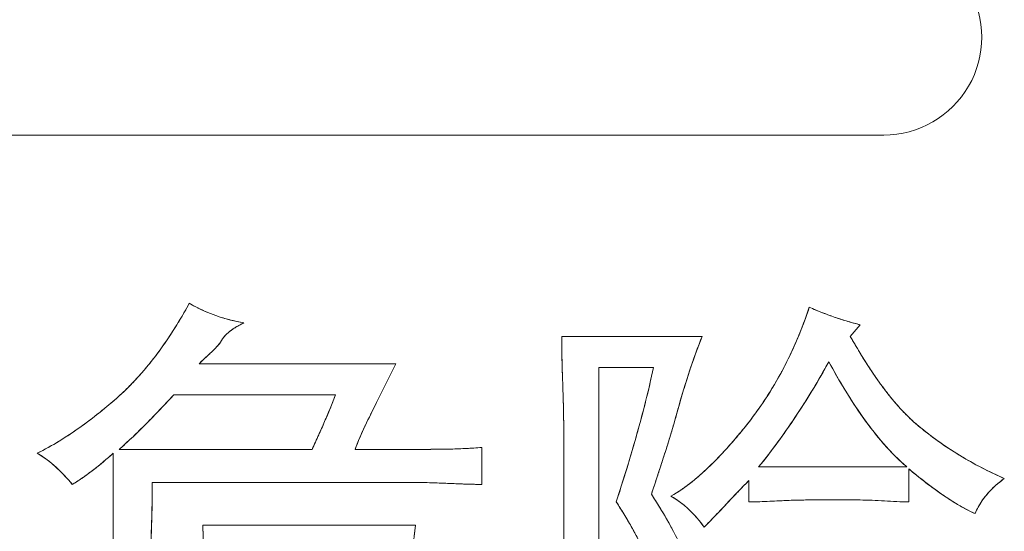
# Model space of a CAD drawing. Extents: x 4773 to 8448, y 27273 to 31291.
# Tile 34 of 99: x 6198 to 6247, y 28363 to 28388. Entities that reach past the tile are written whole.
import ezdxf

# ---------------------------------------------------------------- set-up
doc = ezdxf.new("R2010")
doc.units = 0
doc.header["$LTSCALE"] = 7.5
doc.header["$MEASUREMENT"] = 0
doc.layers.get('0').update_dxf_attribs({"linetype": 'CONTINUOUS', "lineweight": 18})

msp = doc.modelspace()

# ---------------------------------------------------------------- linework, layer by layer
at = {"linetype": 'Continuous'}
for p, q in [((6240.762, 28382.408), (6156.59, 28382.408)), ((6156.59, 28382.408), (6240.762, 28382.408)), ((6207.177, 28373.924), (6207.167, 28373.929)), ((6208.183, 28373.506), (6208.17, 28373.511)), ((6238.405, 28373.459), (6238.383, 28373.466)), ((6239.021, 28373.262), (6239.004, 28373.267)), ((6239.123, 28372.531), (6239.601, 28373.104)), ((6239.123, 28372.531), (6239.601, 28373.104)), ((6231.865, 28372.531), (6224.988, 28372.531)), ((6231.865, 28372.531), (6224.988, 28372.531)), ((6205.672, 28372.385), (6205.658, 28372.365)), ((6205.104, 28371.589), (6205.086, 28371.566)), ((6216.87, 28371.194), (6207.224, 28371.194)), ((6216.87, 28371.194), (6207.224, 28371.194)), ((6215.915, 28369.284), (6216.87, 28371.194)), ((6215.915, 28369.284), (6216.87, 28371.194)), ((6226.803, 28371.003), (6229.477, 28371.003)), ((6226.803, 28371.003), (6229.477, 28371.003)), ((6226.803, 28351.424), (6226.803, 28371.003)), ((6226.803, 28351.424), (6226.803, 28371.003)), ((6231.288, 28370.945), (6231.297, 28370.973)), ((6230.997, 28370.032), (6231.015, 28370.093)), ((6240.569, 28370.246), (6240.552, 28370.27)), ((6205.983, 28369.666), (6213.909, 28369.666)), ((6205.983, 28369.666), (6213.909, 28369.666)), ((6229.209, 28369.795), (6229.206, 28369.781)), ((6235.218, 28369.861), (6235.208, 28369.845)), ((6237.255, 28369.873), (6237.281, 28369.917)), ((6241.039, 28369.625), (6241.024, 28369.644)), ((6225.068, 28369.217), (6225.069, 28369.185)), ((6239.128, 28369.482), (6239.154, 28369.442)), ((6202.505, 28368.926), (6202.482, 28368.908)), ((6213.681, 28369.084), (6213.674, 28369.067)), ((6215.622, 28368.694), (6215.647, 28368.745)), ((6239.67, 28368.667), (6239.686, 28368.645)), ((6201.715, 28368.31), (6201.687, 28368.289)), ((6204.532, 28368.143), (6204.549, 28368.161)), ((6215.351, 28368.132), (6215.36, 28368.151)), ((6225.084, 28368.233), (6225.084, 28356.009)), ((6225.084, 28368.233), (6225.084, 28356.009)), ((6228.825, 28368.3), (6228.813, 28368.253)), ((6236.409, 28368.544), (6236.439, 28368.589)), ((6200.912, 28367.744), (6200.886, 28367.727)), ((6213.115, 28367.77), (6213.088, 28367.711)), ((6240.212, 28367.93), (6240.228, 28367.909)), ((6203.895, 28367.525), (6203.91, 28367.54)), ((6235.536, 28367.299), (6235.555, 28367.325)), ((6243.182, 28367.573), (6243.171, 28367.582)), ((6203.022, 28366.801), (6203.022, 28362.503)), ((6203.022, 28366.801), (6203.022, 28362.503)), ((6212.763, 28366.992), (6203.308, 28366.992)), ((6212.763, 28366.992), (6203.308, 28366.992)), ((6217.634, 28366.992), (6214.865, 28366.992)), ((6217.634, 28366.992), (6214.865, 28366.992)), ((6218.575, 28366.993), (6218.495, 28366.993)), ((6219.451, 28367.004), (6219.394, 28367.003)), ((6220.284, 28367.033), (6220.247, 28367.031)), ((6221.072, 28365.273), (6221.072, 28367.087)), ((6221.072, 28365.273), (6221.072, 28367.087)), ((6230.07, 28366.894), (6230.098, 28366.982)), ((6232.86, 28366.805), (6232.85, 28366.794)), ((6228.311, 28366.498), (6228.305, 28366.478)), ((6232.318, 28366.247), (6232.307, 28366.236)), ((6244.791, 28366.514), (6244.763, 28366.529)), ((6229.734, 28365.857), (6229.739, 28365.872)), ((6241.893, 28366.132), (6234.634, 28366.132)), ((6241.893, 28366.132), (6234.634, 28366.132)), ((6241.988, 28364.413), (6241.988, 28366.037)), ((6241.988, 28364.413), (6241.988, 28366.037)), ((6245.691, 28366.024), (6245.673, 28366.033)), ((6201.402, 28365.519), (6201.418, 28365.53)), ((6204.932, 28365.368), (6217.73, 28365.368)), ((6204.932, 28365.368), (6217.73, 28365.368)), ((6218.625, 28365.354), (6218.682, 28365.352)), ((6220.276, 28365.289), (6220.335, 28365.287)), ((6231.288, 28365.335), (6231.273, 28365.324)), ((6234.157, 28365.464), (6234.157, 28364.413)), ((6234.157, 28365.464), (6234.157, 28364.413)), ((6242.541, 28365.586), (6242.572, 28365.561)), ((6233.59, 28364.881), (6233.607, 28364.9)), ((6243.093, 28365.158), (6243.113, 28365.144)), ((6243.634, 28364.768), (6243.656, 28364.754)), ((6234.804, 28364.428), (6234.85, 28364.429)), ((6236.227, 28364.493), (6236.267, 28364.494)), ((6237.022, 28364.509), (6239.601, 28364.509)), ((6237.022, 28364.509), (6239.601, 28364.509)), ((6240.182, 28364.494), (6240.196, 28364.493)), ((6241.392, 28364.428), (6241.407, 28364.428)), ((6204.913, 28363.82), (6204.914, 28363.866)), ((6229.796, 28364.136), (6229.782, 28364.158)), ((6230.151, 28363.537), (6230.136, 28363.562)), ((6232.509, 28363.735), (6232.527, 28363.754)), ((6217.825, 28363.267), (6207.415, 28363.267)), ((6217.825, 28363.267), (6207.415, 28363.267)), ((6228.439, 28363.131), (6228.454, 28363.104)), ((6230.461, 28362.971), (6230.449, 28362.994))]:
    msp.add_line(p, q, dxfattribs=at)
for centre, radius, start, end in [((6240.762, 28387.208), 4.8, 270.0001, 29.9999), ((6240.762, 28387.208), 4.8, 270, 30), ((6185.075, 28386.06), 24.726, 328.8074, 331.2185), ((6211.057, 28381.687), 8.679, 240.2185, 243.3655), ((6210.716, 28381.01), 7.921, 243.4575, 247.2298), ((6216.807, 28380.726), 21.406, 338.473, 341.5859), ((6243.415, 28388.14), 15.512, 246.0455, 248.6357), ((6210.632, 28380.813), 7.706, 247.2417, 251.3674), ((6210.673, 28380.942), 7.841, 251.487, 255.9503), ((6243.501, 28388.355), 15.744, 248.6297, 251.0297), ((6243.37, 28387.966), 15.333, 251.1084, 253.4563), ((6188.084, 28384.233), 21.206, 326.0348, 328.6857), ((6186.654, 28385.118), 22.887, 328.6541, 328.7774), ((6210.777, 28381.364), 8.276, 255.9604, 260.5663), ((6210.795, 28370.087), 3.394, 121.4485, 124.8524), ((6211.378, 28369.134), 4.511, 118.7026, 121.4559), ((6212.156, 28367.716), 6.128, 116.5078, 118.7091), ((6243.049, 28386.873), 14.194, 253.5176, 255.9411), ((6209.554, 28371.586), 1.44, 139.8402, 146.377), ((6275.243, 28372.575), 50.255, 180.0499, 181.3913), ((6255.451, 28363.115), 25.397, 158.2376, 160.0555), ((6218.237, 28380.161), 19.869, 335.1096, 338.3405), ((6217.584, 28380.427), 20.574, 338.3229, 338.4528), ((6269.247, 28389.721), 34.683, 209.7114, 211.2334), ((6190.52, 28382.589), 18.267, 322.9759, 325.966), ((6209.447, 28371.658), 1.311, 146.4023, 153.4047), ((6192.515, 28381.081), 15.766, 319.6067, 322.8779), ((6200.08, 28379.975), 11.293, 312.9371, 313.0658), ((6261.883, 28360.777), 32.24, 160.0483, 161.5633), ((6219.216, 28379.708), 18.79, 331.7622, 335.1068), ((6265.313, 28387.357), 30.094, 211.268, 211.384), ((6262.039, 28385.339), 26.248, 211.3461, 213.1907), ((6335.024, 28374.048), 110.054, 181.40243, 181.9762), ((6203.941, 28390.05), 38.947, 328.8737, 331.2049), ((6267.756, 28387.348), 33.749, 208.4135, 210.1971), ((6194.101, 28379.728), 13.681, 315.8513, 319.4923), ((6193.351, 28380.382), 14.677, 319.4518, 319.5684), ((6269.597, 28358.205), 40.372, 161.6053, 162.8752), ((6219.866, 28379.359), 18.053, 328.2559, 331.6248), ((6219.592, 28379.51), 18.365, 331.616, 331.7495), ((6259.297, 28383.565), 22.982, 213.2301, 213.3626), ((6256.955, 28382.004), 20.167, 213.3179, 215.577), ((6195.337, 28378.525), 11.957, 311.676, 315.7242), ((6194.757, 28379.104), 12.776, 315.6818, 315.8104), ((6264.763, 28385.625), 30.296, 210.2275, 210.3641), ((6262.145, 28384.073), 27.252, 210.3313, 212.3731), ((6253.378, 28379.439), 15.766, 215.6672, 218.4094), ((6186.702, 28388.236), 24.952, 309.2966, 311.6593), ((6163.583, 28408.489), 57.488, 316.41289, 317.52134), ((6193.6, 28377.305), 21.698, 337.7371, 339.3873), ((6178.187, 28382.094), 52.484, 344.7629, 346.4322), ((6278.919, 28355.338), 50.124, 162.9527, 164.0727), ((6220.173, 28379.17), 17.692, 324.8365, 328.1917), ((6206.54, 28388.478), 35.91, 326.3673, 328.7951), ((6250.842, 28377.424), 12.527, 218.5035, 221.7313), ((6313.016, 28320.621), 108.612, 153.38189, 153.69969), ((6190.78, 28379.773), 41.342, 343.4751, 345.0282), ((6257.834, 28381.333), 22.144, 212.4779, 214.8885), ((6249.87, 28376.573), 11.235, 221.7889, 221.9415), ((6188.74, 28385.742), 21.731, 306.6601, 309.2269), ((6175.56, 28397.086), 40.951, 315.0635, 316.4155), ((6181.707, 28382.176), 34.551, 336.5685, 337.7027), ((6245.545, 28353.943), 33.362, 153.7603, 154.7941), ((6220.188, 28379.162), 17.675, 321.3371, 324.6963), ((6220.222, 28379.137), 17.632, 324.6981, 324.8342), ((6254.489, 28378.995), 18.063, 214.9611, 217.7771), ((6249.071, 28375.841), 10.152, 221.8832, 225.6013), ((6190.46, 28383.425), 18.846, 303.6847, 306.5673), ((6183.588, 28389.067), 29.605, 313.3501, 315.0267), ((6157.877, 28392.493), 60.518, 335.88852, 336.57747), ((6232.794, 28359.936), 19.272, 154.8317, 156.7002), ((6156.177, 28388.077), 75.292, 343.34494, 344.73384), ((6208.763, 28386.997), 33.239, 323.7124, 326.2791), ((6248.416, 28375.185), 9.225, 225.6597, 225.8403), ((6247.873, 28374.613), 8.437, 225.7804, 230.1356), ((6253.167, 28380.975), 16.713, 230.1849, 233.2641), ((6191.88, 28381.288), 16.279, 300.3368, 303.5888), ((6085.503, 28424.906), 139.818, 335.53059, 335.85375), ((6174.186, 28384.692), 58.65, 342.42471, 343.47972), ((6213.941, 28384.141), 25.663, 319.3599, 321.3699), ((6251.909, 28376.991), 14.795, 217.8668, 221.0881), ((6192.992, 28379.385), 14.075, 296.6114, 300.3426), ((6188.863, 28383.473), 21.916, 311.2346, 313.3072), ((6227.143, 28362.369), 13.12, 156.6956, 159.3673), ((6217.304, 28381.252), 21.23, 317.1167, 319.3646), ((6210.635, 28385.621), 30.916, 320.9217, 323.6557), ((6250.859, 28376.091), 13.413, 221.1395, 221.2911), ((6249.956, 28375.283), 12.201, 221.2371, 224.8933), ((6253.082, 28380.866), 16.575, 233.3218, 236.4817), ((6197.066, 28362.906), 4.488, 55.3159, 60.1936), ((6189.57, 28381.911), 20.231, 309.4065, 311.678), ((6217.781, 28562.937), 195.946, 269.95703, 270.2087), ((6218.327, 28422.685), 55.692, 270.2551, 271.0979), ((6218.837, 28397.032), 30.034, 271.1716, 272.6915), ((6219.353, 28386.283), 19.273, 272.7691, 275.1187), ((6133.51, 28397.607), 101.326, 341.74832, 342.35581), ((6220.24, 28378.52), 17.219, 314.5383, 317.0793), ((6253.192, 28381.029), 16.771, 236.4767, 236.5921), ((6253.41, 28381.367), 17.173, 236.6051, 239.7675), ((6196.637, 28362.285), 5.243, 51.0841, 55.3191), ((6196.053, 28361.562), 6.172, 47.4557, 51.0886), ((6192.44, 28378.414), 15.707, 306.9043, 309.4145), ((6132.733, 28395.082), 99.76, 342.09607, 343.33781), ((6222.715, 28376), 13.688, 311.5197, 314.492), ((6249.187, 28374.533), 11.127, 224.9482, 225.1252), ((6248.516, 28373.843), 10.165, 225.0651, 229.3381), ((6254.071, 28382.507), 18.491, 239.8759, 242.9906), ((6195.302, 28360.742), 7.285, 44.4541, 47.4627), ((6194.83, 28360.271), 7.951, 44.3729, 44.4948), ((6194.325, 28359.784), 8.653, 41.9243, 44.3393), ((6194.738, 28375.352), 11.878, 304.22, 306.9105), ((5939.644, 28461.57), 305.472, 341.53025, 341.74005), ((6224.697, 28373.758), 10.695, 308.0446, 311.5319), ((6262.776, 28390.951), 32.448, 230.1582, 231.4175), ((6255.013, 28384.363), 20.573, 243.0552, 246.0682), ((6193.731, 28359.244), 9.456, 41.8242, 41.9567), ((6193.046, 28358.638), 10.37, 39.7759, 41.7937), ((6142.581, 28365.342), 62.351, 358.64336, 0.02435), ((6217.693, 28335.295), 30.074, 88.2241, 89.9297), ((6257.58, 28342.093), 33.088, 135.0644, 136.4272), ((6256.96, 28383.649), 23.112, 231.499, 233.1335), ((6249.273, 28361.835), 4.543, 130.0657, 135.0204), ((6249.604, 28361.442), 5.057, 125.4938, 130.0638), ((6199.529, 28345.574), 35.505, 31.5616, 32.776), ((6226.881, 28370.851), 7.057, 303.6129, 303.8117), ((6303.983, 28298), 97.1, 136.46563, 136.92427), ((6253.462, 28378.977), 17.276, 233.196, 235.3284), ((6251.161, 28375.641), 13.223, 235.4217, 238.123), ((6248.802, 28362.275), 3.898, 140.2264, 145.6256), ((6249.002, 28362.107), 4.159, 135.0263, 140.219), ((6205.73, 28350.206), 26.132, 31.1996, 32.9352), ((6228.157, 28360.892), 4.387, 55.2358, 60.2131), ((6227.933, 28360.568), 4.781, 50.6376, 55.2447), ((6227.752, 28360.347), 5.067, 46.3252, 50.6476), ((6162.631, 28430.165), 96.416, 316.46455, 316.92317), ((6249.7, 28373.29), 10.455, 238.1176, 241.435), ((6248.678, 28362.36), 3.748, 145.6341, 151.2477), ((6156.092, 28365.011), 48.836, 357.0122, 358.6019), ((6209.561, 28351.73), 23.735, 29.9034, 31.5131), ((6227.674, 28360.263), 5.181, 42.1778, 46.3358), ((6249.157, 28372.315), 9.339, 241.4973, 241.633), ((6248.725, 28371.495), 8.413, 241.5696, 245.4925), ((6248.642, 28362.381), 3.706, 151.2578, 156.8046), ((6210.149, 28352.88), 20.966, 29.2696, 31.2036), ((6215.838, 28355.331), 16.499, 27.6774, 29.8281), ((6227.752, 28360.333), 5.077, 38.0486, 42.1897), ((6228.025, 28360.544), 4.731, 33.7286, 38.0641), ((6208.537, 28386.542), 33.088, 315.0644, 316.4272), ((6214.146, 28355.114), 16.387, 26.9962, 29.1805)]:
    msp.add_arc(centre, radius, start, end, dxfattribs=at)
for points, knots in [([(6206.747, 28374.155), (6206.285, 28373.316), (6205.273, 28371.685), (6204.003, 28370.23), (6203.288, 28369.594)], [0, 0, 0, 0, 0.500241, 1, 1, 1, 1]), ([(6209.421, 28373.2), (6208.952, 28373.278), (6208.025, 28373.513), (6207.159, 28373.919), (6206.747, 28374.155)], [0, 0, 0, 0, 0.500019, 1, 1, 1, 1]), ([(6237.117, 28373.964), (6236.767, 28372.911), (6235.905, 28370.854), (6234.682, 28368.985), (6233.989, 28368.119)], [0, 0, 0, 0, 0.500074, 1, 1, 1, 1]), ([(6239.601, 28373.104), (6239.175, 28373.211), (6238.335, 28373.464), (6237.518, 28373.786), (6237.117, 28373.964)], [0, 0, 0, 0, 0.49999, 1, 1, 1, 1]), ([(6208.275, 28372.245), (6208.331, 28372.357), (6208.516, 28372.619), (6208.919, 28372.933), (6209.251, 28373.115), (6209.421, 28373.2)], [0, 0, 0, 0, 0.249796, 0.624542, 1, 1, 1, 1]), ([(6224.988, 28372.531), (6224.988, 28371.815), (6225.018, 28370.74), (6225.068, 28369.308), (6225.084, 28368.592), (6225.084, 28368.233)], [0, 0, 0, 0, 0.499993, 0.749996, 1, 1, 1, 1]), ([(6230.718, 28369.093), (6230.884, 28369.674), (6231.235, 28370.831), (6231.64, 28371.97), (6231.865, 28372.531)], [0, 0, 0, 0, 0.50002, 1, 1, 1, 1]), ([(6242.466, 28368.138), (6242.111, 28368.434), (6241.453, 28369.089), (6240.595, 28370.18), (6239.825, 28371.335), (6239.352, 28372.13), (6239.123, 28372.531)], [0, 0, 0, 0, 0.249894, 0.499894, 0.749938, 1, 1, 1, 1]), ([(6207.224, 28371.194), (6207.399, 28371.369), (6207.771, 28371.696), (6208.126, 28372.047), (6208.275, 28372.245)], [0, 0, 0, 0, 0.500289, 1, 1, 1, 1]), ([(6234.634, 28366.132), (6234.96, 28366.534), (6236.223, 28368.172), (6237.325, 28369.931), (6238.072, 28371.29)], [0, 0, 0, 0, 0.250115, 1, 1, 1, 1]), ([(6238.072, 28371.29), (6238.328, 28370.817), (6238.861, 28369.882), (6239.74, 28368.529), (6240.728, 28367.252), (6241.485, 28366.482), (6241.893, 28366.132)], [0, 0, 0, 0, 0.250057, 0.500095, 0.750094, 1, 1, 1, 1]), ([(6229.477, 28371.003), (6229.365, 28370.444), (6229.106, 28369.334), (6228.514, 28367.133), (6228.012, 28365.498), (6227.662, 28364.413)], [0, 0, 0, 0, 0.249998, 0.500003, 1, 1, 1, 1]), ([(6203.288, 28369.594), (6202.679, 28369.054), (6201.414, 28368.027), (6200.025, 28367.165), (6199.297, 28366.801)], [0, 0, 0, 0, 0.500113, 1, 1, 1, 1]), ([(6203.308, 28366.992), (6203.783, 28367.407), (6204.692, 28368.283), (6205.556, 28369.201), (6205.983, 28369.666)], [0, 0, 0, 0, 0.499967, 1, 1, 1, 1]), ([(6213.909, 28369.666), (6213.739, 28369.212), (6213.363, 28368.317), (6212.964, 28367.433), (6212.763, 28366.992)], [0, 0, 0, 0, 0.49998, 1, 1, 1, 1]), ([(6214.865, 28366.992), (6215.012, 28367.385), (6215.351, 28368.156), (6215.727, 28368.908), (6215.915, 28369.284)], [0, 0, 0, 0, 0.499954, 1, 1, 1, 1]), ([(6246.668, 28365.559), (6245.915, 28365.894), (6244.445, 28366.649), (6243.098, 28367.611), (6242.466, 28368.138)], [0, 0, 0, 0, 0.500055, 1, 1, 1, 1]), ([(6233.989, 28368.119), (6233.727, 28367.792), (6233.189, 28367.149), (6232.326, 28366.231), (6231.394, 28365.386), (6230.704, 28364.9), (6230.336, 28364.7)], [0, 0, 0, 0, 0.250079, 0.50014, 0.750158, 1, 1, 1, 1]), ([(6199.297, 28366.801), (6199.631, 28366.61), (6200.247, 28366.136), (6200.77, 28365.569), (6201.016, 28365.273)], [0, 0, 0, 0, 0.499715, 1, 1, 1, 1]), ([(6201.016, 28365.273), (6201.197, 28365.381), (6201.548, 28365.613), (6202.224, 28366.114), (6202.707, 28366.521), (6203.022, 28366.801)], [0, 0, 0, 0, 0.250001, 0.500017, 1, 1, 1, 1]), ([(6221.072, 28367.087), (6220.501, 28367.035), (6219.354, 28366.991), (6218.208, 28366.992), (6217.634, 28366.992)], [0, 0, 0, 0, 0.499962, 1, 1, 1, 1]), ([(6241.988, 28366.037), (6242.491, 28365.617), (6243.517, 28364.803), (6244.64, 28364.111), (6245.235, 28363.84)], [0, 0, 0, 0, 0.500258, 1, 1, 1, 1]), ([(6204.645, 28360.02), (6204.704, 28360.463), (6204.796, 28361.352), (6204.907, 28363.135), (6204.932, 28364.475), (6204.932, 28365.368)], [0, 0, 0, 0, 0.250004, 0.500012, 1, 1, 1, 1]), ([(6217.73, 28365.368), (6218.287, 28365.368), (6219.123, 28365.338), (6220.236, 28365.288), (6220.794, 28365.273), (6221.072, 28365.273)], [0, 0, 0, 0, 0.499988, 0.749994, 1, 1, 1, 1]), ([(6245.235, 28363.84), (6245.384, 28364.186), (6245.791, 28364.835), (6246.361, 28365.34), (6246.668, 28365.559)], [0, 0, 0, 0, 0.49972, 1, 1, 1, 1]), ([(6231.101, 28361.453), (6231.01, 28361.753), (6230.783, 28362.341), (6230.217, 28363.464), (6229.721, 28364.267), (6229.381, 28364.795)], [0, 0, 0, 0, 0.249949, 0.499973, 1, 1, 1, 1]), ([(6227.662, 28364.413), (6227.851, 28364.122), (6228.217, 28363.533), (6228.724, 28362.625), (6229.096, 28361.841), (6229.338, 28361.191), (6229.432, 28360.856), (6229.467, 28360.686)], [0, 0, 0, 0, 0.25002, 0.500028, 0.749999, 0.875006, 1, 1, 1, 1]), ([(6230.336, 28364.7), (6230.661, 28364.514), (6231.262, 28364.056), (6231.753, 28363.483), (6231.96, 28363.172)], [0, 0, 0, 0, 0.499947, 1, 1, 1, 1]), ([(6234.157, 28364.413), (6234.634, 28364.413), (6235.589, 28364.468), (6236.544, 28364.509), (6237.022, 28364.509)], [0, 0, 0, 0, 0.5, 1, 1, 1, 1]), ([(6207.415, 28363.267), (6207.415, 28362.949), (6207.429, 28362.312), (6207.478, 28361.039), (6207.511, 28360.084), (6207.511, 28359.447)], [0, 0, 0, 0, 0.250005, 0.50001, 1, 1, 1, 1]), ([(6217.634, 28361.07), (6217.634, 28361.438), (6217.682, 28362.174), (6217.78, 28362.902), (6217.825, 28363.267)], [0, 0, 0, 0, 0.499924, 1, 1, 1, 1])]:
    msp.add_open_spline(points, degree=3, knots=knots, dxfattribs=at)
for points in [[(6208.454, 28372.514), (6208.489, 28372.557), (6208.527, 28372.598), (6208.569, 28372.638)], [(6208.569, 28372.638), (6208.61, 28372.678), (6208.654, 28372.717), (6208.702, 28372.756)], [(6208.702, 28372.756), (6208.75, 28372.795), (6208.801, 28372.834), (6208.856, 28372.872)], [(6207.956, 28371.883), (6208.013, 28371.941), (6208.069, 28371.999), (6208.122, 28372.059)], [(6208.122, 28372.059), (6208.175, 28372.119), (6208.226, 28372.18), (6208.275, 28372.245)], [(6207.41, 28371.374), (6207.473, 28371.433), (6207.536, 28371.491), (6207.598, 28371.547)], [(6207.598, 28371.547), (6207.657, 28371.601), (6207.715, 28371.654), (6207.772, 28371.707)], [(6207.791, 28371.725), (6207.847, 28371.777), (6207.902, 28371.83), (6207.956, 28371.883)], [(6207.224, 28371.194), (6207.286, 28371.256), (6207.348, 28371.316), (6207.41, 28371.374)], [(6229.477, 28371.003), (6229.406, 28370.647), (6229.317, 28370.244), (6229.209, 28369.795)], [(6225.035, 28370.253), (6225.047, 28369.896), (6225.059, 28369.55), (6225.068, 28369.217)], [(6225.069, 28369.185), (6225.078, 28368.856), (6225.084, 28368.539), (6225.084, 28368.233)], [(6229.381, 28364.795), (6229.856, 28366.219), (6230.332, 28367.643), (6230.718, 28369.093)], [(6201.016, 28365.273), (6201.133, 28365.343), (6201.262, 28365.425), (6201.402, 28365.519)], [(6218.682, 28365.352), (6218.964, 28365.343), (6219.239, 28365.332), (6219.506, 28365.321)], [(6219.506, 28365.321), (6219.771, 28365.309), (6220.028, 28365.298), (6220.276, 28365.289)], [(6220.335, 28365.287), (6220.591, 28365.279), (6220.838, 28365.273), (6221.072, 28365.273)], [(6231.273, 28365.324), (6231.115, 28365.201), (6230.96, 28365.089), (6230.808, 28364.987)], [(6231.96, 28363.172), (6232.708, 28363.92), (6233.408, 28364.715), (6234.157, 28365.464)], [(6230.788, 28364.974), (6230.634, 28364.871), (6230.483, 28364.78), (6230.336, 28364.7)], [(6234.157, 28364.413), (6234.367, 28364.413), (6234.583, 28364.419), (6234.804, 28364.428)], [(6234.85, 28364.429), (6235.067, 28364.438), (6235.29, 28364.45), (6235.519, 28364.461)], [(6235.519, 28364.461), (6235.749, 28364.473), (6235.985, 28364.484), (6236.227, 28364.493)], [(6236.267, 28364.494), (6236.513, 28364.503), (6236.765, 28364.509), (6237.022, 28364.509)], [(6239.601, 28364.509), (6239.789, 28364.509), (6239.984, 28364.503), (6240.182, 28364.494)], [(6239.601, 28364.509), (6240.397, 28364.509), (6241.192, 28364.413), (6241.988, 28364.413)], [(6240.196, 28364.493), (6240.394, 28364.484), (6240.595, 28364.473), (6240.795, 28364.461)], [(6240.795, 28364.461), (6240.995, 28364.449), (6241.195, 28364.437), (6241.392, 28364.428)], [(6241.407, 28364.428), (6241.604, 28364.419), (6241.799, 28364.413), (6241.988, 28364.413)], [(6207.415, 28363.267), (6207.415, 28362.981), (6207.421, 28362.683), (6207.43, 28362.376)], [(6217.761, 28362.756), (6217.782, 28362.923), (6217.803, 28363.093), (6217.825, 28363.267)]]:
    msp.add_open_spline(points, degree=3, dxfattribs=at)

doc.saveas('drawing.dxf')
